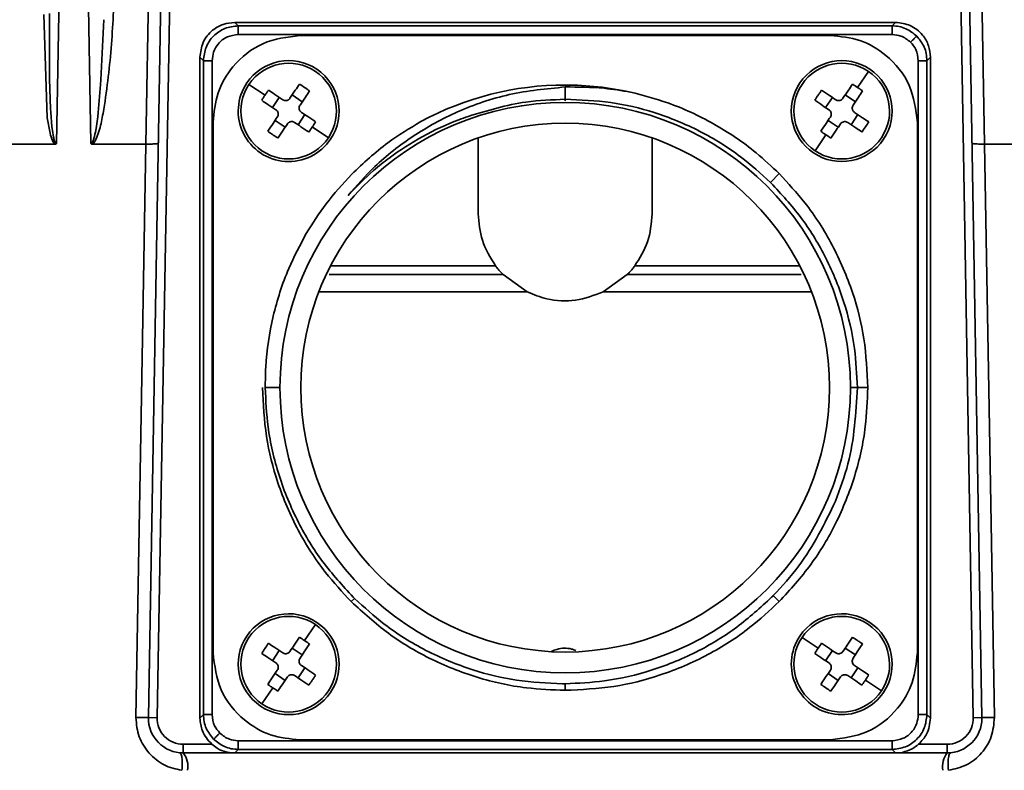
# Model space of a CAD drawing. Header units: millimetres. Extents: x -10540 to 6039, y -7467 to 6433.
# Tile 61 of 236: x -4222 to -4166, y -1841 to -1798. Entities that reach past the tile are written whole.
import ezdxf

# ---------------------------------------------------------------- set-up
doc = ezdxf.new("R2010")
doc.units = ezdxf.units.MM
doc.header["$LTSCALE"] = 8
doc.header["$PDSIZE"] = -1
doc.layers.get('Defpoints').update_dxf_attribs({"true_color": 0x5e5e5e})
doc.layers.add('细实线层', color=7, linetype='Continuous')
doc.dimstyles.new('ISO-25', dxfattribs={"dimscale": 20, "dimtxt": 5, "dimasz": 6, "dimexe": 6, "dimexo": 0.625, "dimtad": 1, "dimtoh": 1, "dimdec": 0, "dimtxsty": 'Standard', "dimcen": 2.5, "dimclrd": 1, "dimclre": 1, "dimclrt": 4, "dimadec": 1, "dimazin": 2, "dimtfac": 1, "dimtdec": 0, "dimtmove": 0, "dimatfit": 0, "dimfxl": 1, "dimarcsym": 0})

# ---------------------------------------------------------------- blocks, each defined once
blk = doc.blocks.new('*D82')
at = {"color": 1, "lineweight": -2, "transparency": 16777216}
blk.add_line((-4390.826, -2053.666), (-1914.796, -1562.843), dxfattribs=at)
at = {"color": 1, "transparency": 16777216}
blk.add_solid([(-1918.685, -1543.225), (-1910.907, -1582.462), (-1797.086, -1539.51)], dxfattribs=at)
at = {"layer": 'Defpoints', "color": 0, "transparency": 16777216}
for p in [(-1797.086, -1539.51), (-4390.826, -2053.666)]:
    blk.add_point(p, dxfattribs=at)
at = {"color": 4, "transparency": 16777216, "insert": (-2280.77, -1551.285), "char_height": 100, "attachment_point": 5, "rotation": 11.2124}
blk.add_mtext('{\\H1.4x;R2644}', dxfattribs=at)
blk = doc.blocks.new('*D106')
at = {"layer": 'Defpoints', "color": 0, "transparency": 16777216}
for p in [(-3956.901, -1811.565), (-4390.826, -2053.666)]:
    blk.add_point(p, dxfattribs=at)
at = {"layer": '细实线层', "color": 1, "lineweight": -2, "transparency": 16777216}
for p, q in [((-3852.108, -1753.097), (-3557.283, -1588.604)), ((-3557.283, -1588.604), (-3268.94, -1588.604)), ((-4390.826, -2053.666), (-3956.901, -1811.565))]:
    blk.add_line(p, q, dxfattribs=at)
at = {"layer": '细实线层', "color": 1, "transparency": 16777216}
blk.add_solid([(-3861.852, -1735.632), (-3842.363, -1770.562), (-3956.901, -1811.565)], dxfattribs=at)
at = {"layer": '细实线层', "color": 4, "transparency": 16777216, "insert": (-3406.861, -1526.104), "char_height": 100, "attachment_point": 5}
blk.add_mtext('R497', dxfattribs=at)

msp = doc.modelspace()

# ---------------------------------------------------------------- linework, layer by layer
at = {"linetype": 'Continuous', "lineweight": 35}
for p, q in [((-4214.79, -1837.631), (-4213.621, -1770.631)), ((-4213.121, -1770.64), (-4214.29, -1837.64)), ((-4167.361, -1837.64), (-4168.531, -1770.64)), ((-4168.031, -1770.631), (-4166.861, -1837.631)), ((-4220.604, -1803.144), (-4220.8, -1797.209)), ((-4220.473, -1797.152), (-4220.482, -1800.782)), ((-4217.519, -1800.964), (-4217.359, -1797.511)), ((-4209.826, -1797.666), (-4209.625, -1797.867)), ((-4171.825, -1797.666), (-4209.826, -1797.666)), ((-4209.625, -1797.867), (-4172.026, -1797.867)), ((-4172.026, -1797.867), (-4171.825, -1797.666)), ((-4172.026, -1798.367), (-4209.625, -1798.367)), ((-4206.076, -1798.416), (-4175.576, -1798.416)), ((-4211.625, -1799.867), (-4211.826, -1799.666)), ((-4211.826, -1799.666), (-4211.826, -1837.666)), ((-4169.826, -1799.666), (-4170.027, -1799.867)), ((-4169.826, -1837.666), (-4169.826, -1799.666)), ((-4211.625, -1837.466), (-4211.625, -1799.867)), ((-4211.125, -1799.867), (-4211.125, -1837.466)), ((-4170.527, -1837.466), (-4170.527, -1799.867)), ((-4170.027, -1799.867), (-4170.027, -1837.466)), ((-4220.481, -1800.782), (-4220.479, -1800.938)), ((-4173.392, -1800.484), (-4174.012, -1801.407)), ((-4220.479, -1800.938), (-4220.418, -1802.634)), ((-4217.677, -1802.838), (-4217.538, -1801.24)), ((-4217.538, -1801.24), (-4217.519, -1800.964)), ((-4208.085, -1801.852), (-4209.008, -1801.232)), ((-4190.826, -1802.175), (-4190.826, -1801.379)), ((-4207.655, -1802.563), (-4207.264, -1801.983)), ((-4205.942, -1802.228), (-4206.523, -1801.837)), ((-4175.855, -1802.563), (-4175.464, -1801.983)), ((-4174.723, -1801.837), (-4174.142, -1802.228)), ((-4220.448, -1804.037), (-4220.604, -1803.144)), ((-4220.419, -1802.634), (-4220.408, -1802.827)), ((-4220.407, -1802.827), (-4220.341, -1803.67)), ((-4217.799, -1803.772), (-4217.707, -1803.105)), ((-4217.708, -1803.105), (-4217.677, -1802.838)), ((-4206.187, -1803.55), (-4205.797, -1802.969)), ((-4174.387, -1803.55), (-4173.997, -1802.969)), ((-4220.341, -1803.67), (-4220.329, -1803.768)), ((-4211.076, -1833.916), (-4211.076, -1803.416)), ((-4206.928, -1803.695), (-4207.509, -1803.305)), ((-4205.367, -1803.68), (-4204.444, -1804.3)), ((-4175.709, -1803.305), (-4175.128, -1803.695)), ((-4170.576, -1803.416), (-4170.576, -1833.916)), ((-4217.838, -1803.975), (-4217.801, -1803.771)), ((-4176.46, -1805.048), (-4175.84, -1804.125)), ((-4220.159, -1804.666), (-4225.081, -1804.666)), ((-4214.937, -1804.666), (-4218.013, -1804.666)), ((-4195.826, -1808.666), (-4195.826, -1804.312)), ((-4185.826, -1804.312), (-4185.826, -1808.666)), ((-4163.639, -1804.666), (-4166.714, -1804.666)), ((-4178.522, -1806.363), (-4179.025, -1806.865)), ((-4204.318, -1811.666), (-4194.826, -1811.666)), ((-4186.826, -1811.666), (-4177.334, -1811.666)), ((-4194.396, -1812.166), (-4193.005, -1813.166)), ((-4188.646, -1813.166), (-4187.255, -1812.166)), ((-4193.005, -1813.166), (-4204.996, -1813.166)), ((-4176.656, -1813.166), (-4188.646, -1813.166)), ((-4208.073, -1818.666), (-4207.226, -1818.666)), ((-4174.025, -1818.666), (-4174.426, -1818.666)), ((-4173.426, -1818.666), (-4174.025, -1818.666)), ((-4203.129, -1830.97), (-4202.943, -1830.783)), ((-4178.522, -1830.97), (-4178.867, -1830.625)), ((-4205.812, -1833.207), (-4205.192, -1832.284)), ((-4177.208, -1833.032), (-4176.285, -1833.652)), ((-4205.942, -1834.028), (-4206.523, -1833.637)), ((-4174.723, -1833.637), (-4174.142, -1834.028)), ((-4207.264, -1833.783), (-4207.655, -1834.363)), ((-4175.464, -1833.783), (-4175.855, -1834.363)), ((-4205.797, -1834.769), (-4206.187, -1835.35)), ((-4173.997, -1834.769), (-4174.387, -1835.35)), ((-4206.928, -1835.495), (-4207.509, -1835.105)), ((-4175.709, -1835.105), (-4175.128, -1835.495)), ((-4207.64, -1835.925), (-4208.26, -1836.848)), ((-4190.826, -1836.066), (-4190.826, -1835.69)), ((-4172.644, -1836.1), (-4173.567, -1835.48)), ((-4214.79, -1837.631), (-4214.29, -1837.64)), ((-4211.826, -1837.666), (-4211.625, -1837.466)), ((-4170.027, -1837.466), (-4169.826, -1837.666)), ((-4167.361, -1837.64), (-4166.861, -1837.631)), ((-4212.791, -1839.666), (-4212.791, -1839.166)), ((-4212.791, -1839.166), (-4211.149, -1839.166)), ((-4209.625, -1838.965), (-4172.026, -1838.965)), ((-4175.576, -1838.916), (-4206.076, -1838.916)), ((-4170.503, -1839.166), (-4168.861, -1839.166)), ((-4168.861, -1839.166), (-4168.861, -1839.666)), ((-4209.996, -1839.666), (-4212.791, -1839.666)), ((-4209.625, -1839.465), (-4209.826, -1839.666)), ((-4209.826, -1839.666), (-4171.826, -1839.666)), ((-4171.826, -1839.666), (-4209.826, -1839.666)), ((-4172.026, -1839.465), (-4209.625, -1839.465)), ((-4171.826, -1839.666), (-4172.026, -1839.465)), ((-4168.861, -1839.666), (-4171.656, -1839.666)), ((-4171.613, -1839.663), (-4171.434, -1839.634))]:
    msp.add_line(p, q, dxfattribs=at)
at = {"linetype": 'Continuous', "lineweight": 35, "flags": 128}
for points in [[(-4219.476, -1770.631), (-4219.81, -1789.675), (-4220.073, -1804.638)], [(-4218.099, -1804.638), (-4218.435, -1785.594), (-4218.7, -1770.631)], [(-4214.938, -1804.666), (-4214.598, -1785.48), (-4214.332, -1770.405)], [(-4167.32, -1770.405), (-4166.98, -1789.591), (-4166.714, -1804.666)], [(-4215.508, -1837.631), (-4215.188, -1819.171), (-4214.937, -1804.666)], [(-4166.714, -1804.666), (-4166.395, -1823.127), (-4166.144, -1837.631)]]:
    msp.add_lwpolyline(points, dxfattribs=at)
at = {"color": 4}
msp.add_circle((-4390.826, -2053.666), 496.895, dxfattribs=at)
at = {"linetype": 'Continuous', "lineweight": 35}
for centre, radius, start, end in [((-4206.726, -1802.766), 2.9, 326.0888, 146.0888), ((-4206.726, -1802.766), 2.75, 56.0888, 146.0888), ((-4174.926, -1802.766), 2.9, 56.0888, 236.0888), ((-4174.926, -1802.766), 2.75, 56.0888, 146.0888), ((-4206.726, -1802.766), 2.75, 326.0888, 56.0888), ((-4174.926, -1802.766), 2.9, 236.0888, 56.0888), ((-4174.926, -1802.766), 2.75, 326.0888, 56.0888), ((-4206.726, -1802.766), 2.9, 146.0888, 326.0888), ((-4206.726, -1802.766), 2.75, 146.0888, 236.0888), ((-4213.296, -1812.539), 13.413, 56.0885, 57.5837), ((-4213.295, -1812.539), 13.413, 54.5939, 56.0891), ((-4190.826, -1818.666), 17.4, 90, 118.4837), ((-4190.826, -1818.666), 17.4, 77.5676, 90), ((-4174.926, -1802.766), 2.75, 146.0888, 236.0888), ((-4190.826, -1818.666), 16.4, 90, 270), ((-4190.826, -1818.666), 16.4, 270, 90), ((-4190.826, -1818.666), 15.2, 90, 270), ((-4216.498, -1796.197), 13.413, 324.5939, 326.0891), ((-4216.498, -1796.196), 13.413, 326.0885, 327.5837), ((-4190.826, -1818.666), 15.2, 270, 90), ((-4184.698, -1796.197), 13.413, 324.5939, 326.0891), ((-4184.698, -1796.196), 13.413, 326.0885, 327.5837), ((-4206.726, -1802.766), 2.75, 236.0888, 326.0888), ((-4174.926, -1802.766), 2.75, 236.0888, 326.0888), ((-4168.356, -1792.994), 13.413, 234.5939, 236.0891), ((-4168.356, -1792.994), 13.413, 236.0885, 237.5837), ((-4206.726, -1834.566), 2.9, 56.0888, 236.0888), ((-4206.726, -1834.566), 2.75, 56.0888, 146.0888), ((-4174.926, -1834.566), 2.9, 326.0888, 146.0888), ((-4174.926, -1834.566), 2.75, 56.0888, 146.0888), ((-4206.726, -1834.566), 2.9, 236.0888, 56.0888), ((-4206.726, -1834.566), 2.75, 326.0888, 56.0888), ((-4174.926, -1834.566), 2.75, 326.0888, 56.0888), ((-4206.726, -1834.566), 2.75, 146.0888, 236.0888), ((-4213.296, -1844.339), 13.413, 56.0885, 57.5837), ((-4174.926, -1834.566), 2.9, 146.0888, 326.0888), ((-4174.926, -1834.566), 2.75, 146.0888, 236.0888), ((-4196.953, -1841.136), 13.413, 146.0885, 147.5837), ((-4196.953, -1841.136), 13.413, 144.5939, 146.0891), ((-4213.295, -1844.339), 13.413, 54.5939, 56.0891), ((-4165.153, -1841.136), 13.413, 146.0885, 147.5837), ((-4165.153, -1841.136), 13.413, 144.5939, 146.0891), ((-4168.356, -1824.794), 13.413, 234.5939, 236.0891), ((-4168.356, -1824.794), 13.413, 236.0885, 237.5837), ((-4206.726, -1834.566), 2.75, 236.0888, 326.0888), ((-4174.926, -1834.566), 2.75, 236.0888, 326.0888), ((-4212.791, -1837.666), 2, 179, 270), ((-4212.791, -1837.666), 1.5, 179, 270), ((-4168.861, -1837.666), 1.5, 270, 1), ((-4168.861, -1837.666), 2, 270, 0), ((-4168.861, -1837.666), 2, 0, 1), ((-4213.736, -1840.432), 1.216, 348.8788, 38.9983), ((-4167.916, -1840.432), 1.216, 141.0017, 191.1212)]:
    msp.add_arc(centre, radius, start, end, dxfattribs=at)
for points, knots in [([(-4216.658, -1789.771), (-4216.667, -1792.273), (-4216.681, -1796.025), (-4217.022, -1800.407), (-4217.336, -1802.586), (-4217.547, -1803.672), (-4217.727, -1804.199), (-4217.84, -1804.451), (-4217.92, -1804.592), (-4217.982, -1804.64), (-4218.014, -1804.664)], [0, 0, 0, 0, 0.499682, 0.749328, 0.874501, 0.937232, 0.968528, 0.984275, 0.992093, 1, 1, 1, 1]), ([(-4211.826, -1799.666), (-4211.789, -1799.378), (-4211.715, -1798.79), (-4211.177, -1798.125), (-4210.51, -1797.734), (-4210.051, -1797.688), (-4209.826, -1797.666)], [0, 0, 0, 0, 0.274458, 0.560961, 0.785255, 1, 1, 1, 1]), ([(-4211.625, -1799.867), (-4211.595, -1799.605), (-4211.535, -1799.081), (-4211.072, -1798.42), (-4210.411, -1797.957), (-4209.887, -1797.897), (-4209.625, -1797.867)], [0, 0, 0, 0, 0.250005, 0.5, 0.749995, 1, 1, 1, 1]), ([(-4209.625, -1797.867), (-4209.625, -1797.877), (-4209.625, -1797.897), (-4209.625, -1798.033), (-4209.625, -1798.199), (-4209.625, -1798.313), (-4209.625, -1798.367)], [0, 0, 0, 0, 0.2704818, 0.5623724, 0.7895161, 1, 1, 1, 1]), ([(-4172.026, -1797.867), (-4172.026, -1797.877), (-4172.026, -1797.897), (-4172.026, -1798.033), (-4172.026, -1798.199), (-4172.026, -1798.313), (-4172.026, -1798.367)], [0, 0, 0, 0, 0.2704818, 0.5623724, 0.7895161, 1, 1, 1, 1]), ([(-4172.026, -1797.867), (-4171.89, -1797.875), (-4171.622, -1797.892), (-4171.116, -1798.049), (-4170.812, -1798.293), (-4170.612, -1798.453)], [0, 0, 0, 0, 0.261002, 0.515038, 1, 1, 1, 1]), ([(-4171.825, -1797.666), (-4171.538, -1797.703), (-4170.949, -1797.777), (-4170.284, -1798.315), (-4169.893, -1798.982), (-4169.848, -1799.441), (-4169.826, -1799.666)], [0, 0, 0, 0, 0.274458, 0.560961, 0.785255, 1, 1, 1, 1]), ([(-4209.625, -1798.367), (-4209.841, -1798.394), (-4210.282, -1798.45), (-4210.781, -1798.854), (-4211.074, -1799.354), (-4211.108, -1799.698), (-4211.125, -1799.867)], [0, 0, 0, 0, 0.274442, 0.560944, 0.785234, 1, 1, 1, 1]), ([(-4206.076, -1798.416), (-4206.809, -1798.51), (-4208.277, -1798.699), (-4209.92, -1800.038), (-4210.901, -1801.686), (-4211.018, -1802.84), (-4211.076, -1803.416)], [0, 0, 0, 0, 0.27962, 0.55924, 0.779619, 1, 1, 1, 1]), ([(-4170.576, -1803.416), (-4170.67, -1802.683), (-4170.859, -1801.215), (-4172.198, -1799.572), (-4173.846, -1798.591), (-4174.999, -1798.474), (-4175.576, -1798.416)], [0, 0, 0, 0, 0.27962, 0.55924, 0.779619, 1, 1, 1, 1]), ([(-4170.966, -1798.806), (-4171.141, -1798.667), (-4171.455, -1798.419), (-4171.852, -1798.383), (-4172.026, -1798.367)], [0, 0, 0, 0, 0.559157, 1, 1, 1, 1]), ([(-4170.966, -1798.806), (-4170.916, -1798.757), (-4170.814, -1798.654), (-4170.696, -1798.537), (-4170.627, -1798.467), (-4170.617, -1798.457), (-4170.612, -1798.453)], [0, 0, 0, 0, 0.270572, 0.562349, 0.789426, 1, 1, 1, 1]), ([(-4170.612, -1798.453), (-4170.452, -1798.652), (-4170.208, -1798.956), (-4170.052, -1799.462), (-4170.035, -1799.731), (-4170.027, -1799.867)], [0, 0, 0, 0, 0.4849618, 0.738998, 1, 1, 1, 1]), ([(-4170.527, -1799.867), (-4170.552, -1799.644), (-4170.599, -1799.246), (-4170.853, -1798.941), (-4170.966, -1798.806)], [0, 0, 0, 0, 0.5591788, 1, 1, 1, 1]), ([(-4211.625, -1799.867), (-4211.615, -1799.867), (-4211.595, -1799.867), (-4211.459, -1799.867), (-4211.293, -1799.867), (-4211.179, -1799.867), (-4211.125, -1799.867)], [0, 0, 0, 0, 0.2704818, 0.5623724, 0.7895161, 1, 1, 1, 1]), ([(-4170.527, -1799.867), (-4170.456, -1799.867), (-4170.311, -1799.867), (-4170.144, -1799.867), (-4170.046, -1799.867), (-4170.033, -1799.867), (-4170.027, -1799.867)], [0, 0, 0, 0, 0.270482, 0.562372, 0.789516, 1, 1, 1, 1]), ([(-4206.654, -1802.031), (-4206.55, -1801.878), (-4206.366, -1801.603), (-4206.185, -1801.334), (-4206.105, -1801.215)], [0, 0, 0, 0, 0.559997, 1, 1, 1, 1]), ([(-4203.31, -1807.614), (-4202.812, -1807.048), (-4201.692, -1805.774), (-4199.576, -1804.126), (-4196.979, -1802.7), (-4194.025, -1801.689), (-4191.905, -1801.484), (-4190.826, -1801.38)], [0, 0, 0, 0, 0.15719, 0.353851, 0.55621, 0.774223, 1, 1, 1, 1]), ([(-4190.826, -1801.379), (-4190.079, -1801.382), (-4188.822, -1801.385), (-4187.583, -1801.591), (-4187.08, -1801.674)], [0, 0, 0, 0, 0.593859, 1, 1, 1, 1]), ([(-4174.854, -1802.031), (-4174.75, -1801.878), (-4174.566, -1801.603), (-4174.385, -1801.334), (-4174.305, -1801.215)], [0, 0, 0, 0, 0.559997, 1, 1, 1, 1]), ([(-4174.305, -1801.215), (-4174.25, -1801.251), (-4174.152, -1801.314), (-4174.055, -1801.378), (-4174.012, -1801.407)], [0, 0, 0, 0, 0.56, 1, 1, 1, 1]), ([(-4174.012, -1801.407), (-4173.958, -1801.444), (-4173.861, -1801.509), (-4173.766, -1801.576), (-4173.724, -1801.606)], [0, 0, 0, 0, 0.5599996, 1, 1, 1, 1]), ([(-4208.276, -1802.145), (-4208.241, -1802.09), (-4208.178, -1801.992), (-4208.114, -1801.895), (-4208.085, -1801.852)], [0, 0, 0, 0, 0.56, 1, 1, 1, 1]), ([(-4208.085, -1801.852), (-4208.048, -1801.798), (-4207.983, -1801.702), (-4207.916, -1801.606), (-4207.886, -1801.565)], [0, 0, 0, 0, 0.56, 1, 1, 1, 1]), ([(-4207.07, -1802.113), (-4207.224, -1802.01), (-4207.498, -1801.825), (-4207.767, -1801.644), (-4207.886, -1801.565)], [0, 0, 0, 0, 0.559997, 1, 1, 1, 1]), ([(-4207.07, -1802.113), (-4207.056, -1802.122), (-4207.027, -1802.139), (-4206.979, -1802.155), (-4206.929, -1802.164), (-4206.879, -1802.165), (-4206.829, -1802.156), (-4206.781, -1802.14), (-4206.737, -1802.116), (-4206.702, -1802.088), (-4206.674, -1802.059), (-4206.66, -1802.041), (-4206.654, -1802.031)], [0, 0, 0, 0, 0.105493, 0.214029, 0.319528, 0.428114, 0.533119, 0.641182, 0.745983, 0.853804, 0.926419, 1, 1, 1, 1]), ([(-4206.073, -1802.422), (-4205.969, -1802.268), (-4205.785, -1801.994), (-4205.604, -1801.725), (-4205.524, -1801.606)], [0, 0, 0, 0, 0.559997, 1, 1, 1, 1]), ([(-4187.08, -1801.674), (-4186.358, -1801.862), (-4184.702, -1802.293), (-4182.243, -1803.446), (-4180.111, -1804.868), (-4178.955, -1805.955), (-4178.522, -1806.363)], [0, 0, 0, 0, 0.226234, 0.518709, 0.819665, 1, 1, 1, 1]), ([(-4176.476, -1802.145), (-4176.441, -1802.09), (-4176.378, -1801.992), (-4176.314, -1801.895), (-4176.285, -1801.852)], [0, 0, 0, 0, 0.559932, 1, 1, 1, 1]), ([(-4176.285, -1801.852), (-4176.248, -1801.798), (-4176.183, -1801.702), (-4176.116, -1801.606), (-4176.086, -1801.565)], [0, 0, 0, 0, 0.560063, 1, 1, 1, 1]), ([(-4176.086, -1801.565), (-4175.935, -1801.666), (-4175.665, -1801.847), (-4175.391, -1802.032), (-4175.27, -1802.113)], [0, 0, 0, 0, 0.559997, 1, 1, 1, 1]), ([(-4175.27, -1802.113), (-4175.24, -1802.129), (-4175.181, -1802.161), (-4175.078, -1802.169), (-4174.98, -1802.144), (-4174.902, -1802.094), (-4174.868, -1802.05), (-4174.854, -1802.031)], [0, 0, 0, 0, 0.2139726, 0.4279909, 0.6409962, 0.8535648, 1, 1, 1, 1]), ([(-4174.273, -1802.422), (-4174.169, -1802.268), (-4173.985, -1801.994), (-4173.804, -1801.725), (-4173.724, -1801.606)], [0, 0, 0, 0, 0.559997, 1, 1, 1, 1]), ([(-4207.46, -1802.694), (-4207.614, -1802.591), (-4207.889, -1802.406), (-4208.158, -1802.225), (-4208.276, -1802.145)], [0, 0, 0, 0, 0.559997, 1, 1, 1, 1]), ([(-4206.073, -1802.422), (-4206.089, -1802.452), (-4206.121, -1802.511), (-4206.128, -1802.614), (-4206.103, -1802.712), (-4206.054, -1802.79), (-4206.009, -1802.824), (-4205.991, -1802.838)], [0, 0, 0, 0, 0.213973, 0.427991, 0.640996, 0.853565, 1, 1, 1, 1]), ([(-4190.826, -1802.089), (-4191.581, -1802.116), (-4193.48, -1802.185), (-4195.303, -1802.736), (-4196.4, -1803.068)], [0, 0, 0, 0, 0.397912, 1, 1, 1, 1]), ([(-4179.025, -1806.865), (-4179.583, -1806.358), (-4180.823, -1805.232), (-4183.073, -1803.851), (-4185.599, -1802.814), (-4188.218, -1802.187), (-4189.95, -1802.122), (-4190.826, -1802.089)], [0, 0, 0, 0, 0.173057, 0.384726, 0.602533, 0.798836, 1, 1, 1, 1]), ([(-4176.476, -1802.145), (-4176.325, -1802.247), (-4176.056, -1802.428), (-4175.781, -1802.613), (-4175.66, -1802.694)], [0, 0, 0, 0, 0.559997, 1, 1, 1, 1]), ([(-4174.273, -1802.422), (-4174.289, -1802.452), (-4174.321, -1802.511), (-4174.328, -1802.614), (-4174.303, -1802.712), (-4174.254, -1802.79), (-4174.209, -1802.824), (-4174.191, -1802.838)], [0, 0, 0, 0, 0.213973, 0.427991, 0.640996, 0.853565, 1, 1, 1, 1]), ([(-4207.927, -1803.926), (-4207.826, -1803.775), (-4207.645, -1803.506), (-4207.46, -1803.231), (-4207.379, -1803.11)], [0, 0, 0, 0, 0.559997, 1, 1, 1, 1]), ([(-4207.379, -1803.11), (-4207.363, -1803.081), (-4207.331, -1803.021), (-4207.323, -1802.918), (-4207.348, -1802.82), (-4207.398, -1802.743), (-4207.442, -1802.708), (-4207.46, -1802.694)], [0, 0, 0, 0, 0.213973, 0.427991, 0.640996, 0.853565, 1, 1, 1, 1]), ([(-4205.175, -1803.387), (-4205.326, -1803.285), (-4205.596, -1803.104), (-4205.87, -1802.92), (-4205.991, -1802.838)], [0, 0, 0, 0, 0.559997, 1, 1, 1, 1]), ([(-4196.4, -1803.07), (-4196.58, -1803.133), (-4197.48, -1803.453), (-4199.045, -1804.181), (-4200.655, -1805.219), (-4202.089, -1806.359), (-4202.833, -1807.123), (-4203.31, -1807.614)], [0, 0, 0, 0, 0.068481, 0.343011, 0.617564, 0.754587, 1, 1, 1, 1]), ([(-4176.127, -1803.926), (-4176.026, -1803.775), (-4175.845, -1803.506), (-4175.66, -1803.231), (-4175.579, -1803.11)], [0, 0, 0, 0, 0.559997, 1, 1, 1, 1]), ([(-4175.579, -1803.11), (-4175.563, -1803.081), (-4175.531, -1803.021), (-4175.523, -1802.918), (-4175.548, -1802.82), (-4175.598, -1802.743), (-4175.642, -1802.708), (-4175.66, -1802.694)], [0, 0, 0, 0, 0.213973, 0.427991, 0.640996, 0.853565, 1, 1, 1, 1]), ([(-4174.191, -1802.838), (-4174.037, -1802.942), (-4173.763, -1803.126), (-4173.494, -1803.307), (-4173.375, -1803.387)], [0, 0, 0, 0, 0.559997, 1, 1, 1, 1]), ([(-4207.347, -1804.317), (-4207.245, -1804.166), (-4207.064, -1803.896), (-4206.879, -1803.622), (-4206.798, -1803.501)], [0, 0, 0, 0, 0.559997, 1, 1, 1, 1]), ([(-4206.382, -1803.419), (-4206.396, -1803.411), (-4206.425, -1803.393), (-4206.472, -1803.377), (-4206.522, -1803.368), (-4206.573, -1803.368), (-4206.623, -1803.376), (-4206.67, -1803.392), (-4206.715, -1803.416), (-4206.75, -1803.444), (-4206.778, -1803.473), (-4206.791, -1803.492), (-4206.798, -1803.501)], [0, 0, 0, 0, 0.1054931, 0.214029, 0.3195277, 0.4281143, 0.5331189, 0.6411819, 0.7459831, 0.8538041, 0.926419, 1, 1, 1, 1]), ([(-4205.566, -1803.968), (-4205.717, -1803.866), (-4205.986, -1803.685), (-4206.261, -1803.5), (-4206.382, -1803.419)], [0, 0, 0, 0, 0.559997, 1, 1, 1, 1]), ([(-4199.124, -1803.372), (-4199.772, -1803.759), (-4201.209, -1804.617), (-4202.43, -1805.762), (-4203.101, -1806.391)], [0, 0, 0, 0, 0.451101, 1, 1, 1, 1]), ([(-4175.547, -1804.317), (-4175.445, -1804.166), (-4175.264, -1803.896), (-4175.079, -1803.622), (-4174.998, -1803.501)], [0, 0, 0, 0, 0.559997, 1, 1, 1, 1]), ([(-4174.582, -1803.419), (-4174.611, -1803.403), (-4174.671, -1803.371), (-4174.774, -1803.364), (-4174.872, -1803.389), (-4174.949, -1803.438), (-4174.984, -1803.483), (-4174.998, -1803.501)], [0, 0, 0, 0, 0.213973, 0.427991, 0.640996, 0.853565, 1, 1, 1, 1]), ([(-4174.582, -1803.419), (-4174.428, -1803.523), (-4174.154, -1803.707), (-4173.884, -1803.888), (-4173.766, -1803.968)], [0, 0, 0, 0, 0.559997, 1, 1, 1, 1]), ([(-4220.159, -1804.666), (-4220.187, -1804.641), (-4220.251, -1804.581), (-4220.357, -1804.37), (-4220.409, -1804.179), (-4220.448, -1804.037)], [0, 0, 0, 0, 0.163716, 0.380408, 1, 1, 1, 1]), ([(-4220.33, -1803.768), (-4220.306, -1803.932), (-4220.27, -1804.177), (-4220.208, -1804.454), (-4220.155, -1804.576), (-4220.117, -1804.62), (-4220.092, -1804.635), (-4220.079, -1804.637), (-4220.073, -1804.637)], [0, 0, 0, 0, 0.530693, 0.787921, 0.90634, 0.95681, 0.978945, 1, 1, 1, 1]), ([(-4218.099, -1804.638), (-4218.093, -1804.637), (-4218.082, -1804.636), (-4218.058, -1804.624), (-4218.011, -1804.575), (-4217.915, -1804.358), (-4217.872, -1804.143), (-4217.838, -1803.975)], [0, 0, 0, 0, 0.023086, 0.048094, 0.109795, 0.300797, 1, 1, 1, 1]), ([(-4207.64, -1804.125), (-4207.694, -1804.089), (-4207.79, -1804.023), (-4207.886, -1803.956), (-4207.927, -1803.926)], [0, 0, 0, 0, 0.560063, 1, 1, 1, 1]), ([(-4207.347, -1804.317), (-4207.402, -1804.282), (-4207.5, -1804.219), (-4207.597, -1804.154), (-4207.64, -1804.125)], [0, 0, 0, 0, 0.559932, 1, 1, 1, 1]), ([(-4220.073, -1804.638), (-4220.086, -1804.646), (-4220.112, -1804.663), (-4220.143, -1804.665), (-4220.159, -1804.666)], [0, 0, 0, 0, 0.48421, 1, 1, 1, 1]), ([(-4218.013, -1804.666), (-4218.029, -1804.665), (-4218.06, -1804.663), (-4218.086, -1804.646), (-4218.099, -1804.638)], [0, 0, 0, 0, 0.515, 1, 1, 1, 1]), ([(-4214.214, -1804.609), (-4214.224, -1804.617), (-4214.243, -1804.631), (-4214.397, -1804.651), (-4214.628, -1804.664), (-4214.829, -1804.665), (-4214.937, -1804.666)], [0, 0, 0, 0, 0.243737, 0.500681, 0.730013, 1, 1, 1, 1]), ([(-4166.714, -1804.666), (-4166.815, -1804.665), (-4167.015, -1804.663), (-4167.25, -1804.651), (-4167.408, -1804.634), (-4167.428, -1804.617), (-4167.438, -1804.609)], [0, 0, 0, 0, 0.2499708, 0.4974424, 0.7552898, 1, 1, 1, 1]), ([(-4203.101, -1806.391), (-4203.612, -1806.946), (-4204.587, -1808.004), (-4205.35, -1809.224), (-4205.712, -1809.804)], [0, 0, 0, 0, 0.524477, 1, 1, 1, 1]), ([(-4178.522, -1806.363), (-4178.015, -1806.91), (-4176.852, -1808.164), (-4175.394, -1810.458), (-4174.261, -1813.103), (-4173.556, -1815.875), (-4173.47, -1817.728), (-4173.426, -1818.666)], [0, 0, 0, 0, 0.163752, 0.375448, 0.593283, 0.794038, 1, 1, 1, 1]), ([(-4179, -1806.889), (-4179.005, -1806.885), (-4179.013, -1806.877), (-4179.021, -1806.869), (-4179.025, -1806.865)], [0, 0, 0, 0, 0.560003, 1, 1, 1, 1]), ([(-4174.025, -1818.666), (-4174.061, -1817.913), (-4174.141, -1816.233), (-4174.756, -1813.653), (-4175.812, -1811.119), (-4177.224, -1808.812), (-4178.404, -1807.535), (-4179, -1806.889)], [0, 0, 0, 0, 0.1723472, 0.3845703, 0.6029479, 0.7990639, 1, 1, 1, 1]), ([(-4194.826, -1811.666), (-4195.123, -1811.19), (-4195.696, -1810.273), (-4195.784, -1809.188), (-4195.826, -1808.666)], [0, 0, 0, 0, 0.518374, 1, 1, 1, 1]), ([(-4185.826, -1808.666), (-4185.874, -1809.223), (-4185.967, -1810.308), (-4186.545, -1811.222), (-4186.826, -1811.666)], [0, 0, 0, 0, 0.51327, 1, 1, 1, 1]), ([(-4205.712, -1809.804), (-4206.067, -1810.469), (-4206.874, -1811.98), (-4207.69, -1814.567), (-4208.05, -1816.89), (-4208.068, -1818.271), (-4208.073, -1818.666)], [0, 0, 0, 0, 0.2434928, 0.5533705, 0.8722347, 1, 1, 1, 1]), ([(-4194.826, -1811.666), (-4194.775, -1811.732), (-4194.668, -1811.87), (-4194.53, -1812.026), (-4194.438, -1812.123), (-4194.401, -1812.162), (-4194.398, -1812.165), (-4194.396, -1812.166)], [0, 0, 0, 0, 0.26549, 0.559206, 0.768191, 0.922257, 1, 1, 1, 1]), ([(-4187.255, -1812.166), (-4187.251, -1812.162), (-4187.241, -1812.152), (-4187.163, -1812.07), (-4187.041, -1811.936), (-4186.918, -1811.787), (-4186.846, -1811.692), (-4186.826, -1811.666)], [0, 0, 0, 0, 0.159718, 0.352974, 0.620467, 0.894877, 1, 1, 1, 1]), ([(-4204.403, -1812.166), (-4203.951, -1812.166), (-4202.315, -1812.166), (-4198.924, -1812.166), (-4195.906, -1812.166), (-4194.396, -1812.166)], [0, 0, 0, 0, 0.1601177, 0.58006, 1, 1, 1, 1]), ([(-4187.255, -1812.166), (-4185.812, -1812.166), (-4182.927, -1812.166), (-4179.54, -1812.166), (-4177.827, -1812.166), (-4177.264, -1812.166)], [0, 0, 0, 0, 0.401738, 0.803477, 1, 1, 1, 1]), ([(-4188.646, -1813.166), (-4189.166, -1813.358), (-4190.205, -1813.741), (-4191.756, -1813.663), (-4192.637, -1813.313), (-4193.005, -1813.166)], [0, 0, 0, 0, 0.367548, 0.735234, 1, 1, 1, 1]), ([(-4203.129, -1830.97), (-4203.637, -1830.423), (-4204.8, -1829.168), (-4206.258, -1826.874), (-4207.391, -1824.23), (-4208.095, -1821.457), (-4208.182, -1819.604), (-4208.226, -1818.666)], [0, 0, 0, 0, 0.163752, 0.375448, 0.593283, 0.794038, 1, 1, 1, 1]), ([(-4208.073, -1818.666), (-4208.038, -1819.419), (-4207.959, -1821.124), (-4207.343, -1823.755), (-4206.268, -1826.36), (-4204.829, -1828.732), (-4203.625, -1830.046), (-4203.016, -1830.711)], [0, 0, 0, 0, 0.168691, 0.38198, 0.601455, 0.798315, 1, 1, 1, 1]), ([(-4173.426, -1818.666), (-4173.454, -1819.412), (-4173.519, -1821.121), (-4174.11, -1823.774), (-4175.179, -1826.445), (-4176.641, -1828.904), (-4177.89, -1830.275), (-4178.522, -1830.97)], [0, 0, 0, 0, 0.163752, 0.375448, 0.593283, 0.794038, 1, 1, 1, 1]), ([(-4175.28, -1825.184), (-4175.017, -1824.476), (-4174.243, -1822.383), (-4174.112, -1820.146), (-4174.025, -1818.666)], [0, 0, 0, 0, 0.338722, 1, 1, 1, 1]), ([(-4178.867, -1830.625), (-4178.355, -1830.069), (-4176.873, -1828.457), (-4175.91, -1826.48), (-4175.28, -1825.184)], [0, 0, 0, 0, 0.345061, 1, 1, 1, 1]), ([(-4203.016, -1830.711), (-4203.002, -1830.724), (-4202.978, -1830.748), (-4202.953, -1830.772), (-4202.943, -1830.783)], [0, 0, 0, 0, 0.560011, 1, 1, 1, 1]), ([(-4202.943, -1830.783), (-4202.385, -1831.29), (-4201.128, -1832.435), (-4198.841, -1833.852), (-4196.265, -1834.92), (-4193.61, -1835.57), (-4191.864, -1835.65), (-4190.98, -1835.691)], [0, 0, 0, 0, 0.170468, 0.384598, 0.604938, 0.800137, 1, 1, 1, 1]), ([(-4190.826, -1835.69), (-4190.073, -1835.655), (-4188.38, -1835.575), (-4185.775, -1834.96), (-4183.213, -1833.898), (-4180.889, -1832.484), (-4179.605, -1831.308), (-4178.955, -1830.714)], [0, 0, 0, 0, 0.171224, 0.384891, 0.604755, 0.800032, 1, 1, 1, 1]), ([(-4178.955, -1830.714), (-4178.938, -1830.697), (-4178.909, -1830.668), (-4178.88, -1830.638), (-4178.867, -1830.625)], [0, 0, 0, 0, 0.560219, 1, 1, 1, 1]), ([(-4190.826, -1836.066), (-4191.571, -1836.038), (-4193.281, -1835.973), (-4195.934, -1835.382), (-4198.605, -1834.313), (-4201.064, -1832.851), (-4202.435, -1831.602), (-4203.129, -1830.97)], [0, 0, 0, 0, 0.163751, 0.375447, 0.593282, 0.794037, 1, 1, 1, 1]), ([(-4178.522, -1830.97), (-4179.069, -1831.477), (-4180.324, -1832.64), (-4182.618, -1834.098), (-4185.262, -1835.231), (-4188.035, -1835.935), (-4189.888, -1836.022), (-4190.826, -1836.066)], [0, 0, 0, 0, 0.163752, 0.3754491, 0.5932853, 0.7940385, 1, 1, 1, 1]), ([(-4206.105, -1833.015), (-4206.207, -1833.167), (-4206.388, -1833.436), (-4206.572, -1833.711), (-4206.654, -1833.831)], [0, 0, 0, 0, 0.559997, 1, 1, 1, 1]), ([(-4174.305, -1833.015), (-4174.407, -1833.167), (-4174.588, -1833.436), (-4174.772, -1833.711), (-4174.854, -1833.831)], [0, 0, 0, 0, 0.559997, 1, 1, 1, 1]), ([(-4174.305, -1833.015), (-4174.25, -1833.051), (-4174.152, -1833.114), (-4174.055, -1833.178), (-4174.012, -1833.207)], [0, 0, 0, 0, 0.559932, 1, 1, 1, 1]), ([(-4207.07, -1833.913), (-4207.224, -1833.81), (-4207.498, -1833.625), (-4207.767, -1833.444), (-4207.886, -1833.365)], [0, 0, 0, 0, 0.559997, 1, 1, 1, 1]), ([(-4205.524, -1833.406), (-4205.626, -1833.557), (-4205.807, -1833.827), (-4205.991, -1834.101), (-4206.073, -1834.222)], [0, 0, 0, 0, 0.559997, 1, 1, 1, 1]), ([(-4190.216, -1833.773), (-4190.297, -1833.744), (-4190.641, -1833.62), (-4191.146, -1833.635), (-4191.504, -1833.784), (-4191.605, -1833.826)], [0, 0, 0, 0, 0.181693, 0.770423, 1, 1, 1, 1]), ([(-4176.086, -1833.365), (-4175.935, -1833.466), (-4175.665, -1833.647), (-4175.391, -1833.832), (-4175.27, -1833.913)], [0, 0, 0, 0, 0.559997, 1, 1, 1, 1]), ([(-4173.724, -1833.406), (-4173.826, -1833.557), (-4174.007, -1833.827), (-4174.191, -1834.101), (-4174.273, -1834.222)], [0, 0, 0, 0, 0.559997, 1, 1, 1, 1]), ([(-4174.012, -1833.207), (-4173.958, -1833.244), (-4173.861, -1833.309), (-4173.766, -1833.376), (-4173.724, -1833.406)], [0, 0, 0, 0, 0.560063, 1, 1, 1, 1]), ([(-4211.076, -1833.916), (-4210.981, -1834.65), (-4210.793, -1836.117), (-4209.454, -1837.761), (-4207.806, -1838.742), (-4206.652, -1838.858), (-4206.076, -1838.916)], [0, 0, 0, 0, 0.27962, 0.55924, 0.779619, 1, 1, 1, 1]), ([(-4207.46, -1834.494), (-4207.614, -1834.391), (-4207.889, -1834.206), (-4208.158, -1834.025), (-4208.276, -1833.945)], [0, 0, 0, 0, 0.559997, 1, 1, 1, 1]), ([(-4207.07, -1833.913), (-4207.04, -1833.929), (-4206.981, -1833.961), (-4206.878, -1833.969), (-4206.78, -1833.944), (-4206.702, -1833.894), (-4206.668, -1833.85), (-4206.654, -1833.831)], [0, 0, 0, 0, 0.213973, 0.427991, 0.640996, 0.853565, 1, 1, 1, 1]), ([(-4206.073, -1834.222), (-4206.089, -1834.252), (-4206.121, -1834.311), (-4206.128, -1834.414), (-4206.103, -1834.512), (-4206.054, -1834.59), (-4206.009, -1834.624), (-4205.991, -1834.638)], [0, 0, 0, 0, 0.213973, 0.427991, 0.640996, 0.853565, 1, 1, 1, 1]), ([(-4176.476, -1833.945), (-4176.325, -1834.047), (-4176.056, -1834.228), (-4175.781, -1834.413), (-4175.66, -1834.494)], [0, 0, 0, 0, 0.5599967, 1, 1, 1, 1]), ([(-4175.576, -1838.916), (-4174.842, -1838.822), (-4173.375, -1838.633), (-4171.731, -1837.294), (-4170.75, -1835.646), (-4170.634, -1834.493), (-4170.576, -1833.916)], [0, 0, 0, 0, 0.27962, 0.55924, 0.779619, 1, 1, 1, 1]), ([(-4175.27, -1833.913), (-4175.24, -1833.929), (-4175.181, -1833.961), (-4175.078, -1833.969), (-4174.98, -1833.944), (-4174.902, -1833.894), (-4174.868, -1833.85), (-4174.854, -1833.831)], [0, 0, 0, 0, 0.213973, 0.427991, 0.640996, 0.853565, 1, 1, 1, 1]), ([(-4174.273, -1834.222), (-4174.289, -1834.252), (-4174.321, -1834.311), (-4174.328, -1834.414), (-4174.303, -1834.512), (-4174.254, -1834.59), (-4174.209, -1834.624), (-4174.191, -1834.638)], [0, 0, 0, 0, 0.213973, 0.427991, 0.640996, 0.853565, 1, 1, 1, 1]), ([(-4207.379, -1834.91), (-4207.363, -1834.881), (-4207.331, -1834.821), (-4207.323, -1834.718), (-4207.348, -1834.62), (-4207.398, -1834.543), (-4207.442, -1834.508), (-4207.46, -1834.494)], [0, 0, 0, 0, 0.2139726, 0.4279909, 0.6409962, 0.8535648, 1, 1, 1, 1]), ([(-4205.175, -1835.187), (-4205.326, -1835.085), (-4205.596, -1834.904), (-4205.87, -1834.72), (-4205.991, -1834.638)], [0, 0, 0, 0, 0.559997, 1, 1, 1, 1]), ([(-4175.579, -1834.91), (-4175.563, -1834.881), (-4175.531, -1834.821), (-4175.523, -1834.718), (-4175.548, -1834.62), (-4175.598, -1834.543), (-4175.642, -1834.508), (-4175.66, -1834.494)], [0, 0, 0, 0, 0.213973, 0.427991, 0.640996, 0.853565, 1, 1, 1, 1]), ([(-4174.191, -1834.638), (-4174.037, -1834.742), (-4173.763, -1834.926), (-4173.494, -1835.107), (-4173.375, -1835.187)], [0, 0, 0, 0, 0.559997, 1, 1, 1, 1]), ([(-4207.379, -1834.91), (-4207.482, -1835.064), (-4207.667, -1835.338), (-4207.848, -1835.608), (-4207.927, -1835.726)], [0, 0, 0, 0, 0.559997, 1, 1, 1, 1]), ([(-4206.798, -1835.301), (-4206.901, -1835.455), (-4207.086, -1835.729), (-4207.267, -1835.998), (-4207.347, -1836.117)], [0, 0, 0, 0, 0.559997, 1, 1, 1, 1]), ([(-4206.382, -1835.219), (-4206.411, -1835.203), (-4206.471, -1835.171), (-4206.574, -1835.164), (-4206.672, -1835.189), (-4206.749, -1835.238), (-4206.784, -1835.283), (-4206.798, -1835.301)], [0, 0, 0, 0, 0.213973, 0.427991, 0.640996, 0.853565, 1, 1, 1, 1]), ([(-4205.566, -1835.768), (-4205.717, -1835.666), (-4205.986, -1835.485), (-4206.261, -1835.3), (-4206.382, -1835.219)], [0, 0, 0, 0, 0.559997, 1, 1, 1, 1]), ([(-4205.175, -1835.187), (-4205.21, -1835.242), (-4205.273, -1835.34), (-4205.338, -1835.437), (-4205.367, -1835.48)], [0, 0, 0, 0, 0.559932, 1, 1, 1, 1]), ([(-4175.579, -1834.91), (-4175.682, -1835.064), (-4175.867, -1835.338), (-4176.048, -1835.608), (-4176.127, -1835.726)], [0, 0, 0, 0, 0.559997, 1, 1, 1, 1]), ([(-4174.998, -1835.301), (-4175.101, -1835.455), (-4175.286, -1835.729), (-4175.467, -1835.998), (-4175.547, -1836.117)], [0, 0, 0, 0, 0.559997, 1, 1, 1, 1]), ([(-4174.582, -1835.219), (-4174.611, -1835.203), (-4174.671, -1835.171), (-4174.774, -1835.164), (-4174.872, -1835.189), (-4174.949, -1835.238), (-4174.984, -1835.283), (-4174.998, -1835.301)], [0, 0, 0, 0, 0.2139726, 0.4279909, 0.6409962, 0.8535648, 1, 1, 1, 1]), ([(-4174.582, -1835.219), (-4174.428, -1835.323), (-4174.154, -1835.507), (-4173.884, -1835.688), (-4173.766, -1835.768)], [0, 0, 0, 0, 0.559997, 1, 1, 1, 1]), ([(-4173.375, -1835.187), (-4173.41, -1835.242), (-4173.473, -1835.34), (-4173.538, -1835.437), (-4173.567, -1835.48)], [0, 0, 0, 0, 0.56, 1, 1, 1, 1]), ([(-4207.64, -1835.925), (-4207.694, -1835.889), (-4207.79, -1835.823), (-4207.886, -1835.756), (-4207.927, -1835.726)], [0, 0, 0, 0, 0.5599996, 1, 1, 1, 1]), ([(-4207.347, -1836.117), (-4207.402, -1836.082), (-4207.5, -1836.019), (-4207.597, -1835.954), (-4207.64, -1835.925)], [0, 0, 0, 0, 0.56, 1, 1, 1, 1]), ([(-4205.367, -1835.48), (-4205.403, -1835.534), (-4205.469, -1835.631), (-4205.536, -1835.726), (-4205.566, -1835.768)], [0, 0, 0, 0, 0.560063, 1, 1, 1, 1]), ([(-4190.98, -1835.691), (-4190.951, -1835.691), (-4190.9, -1835.691), (-4190.848, -1835.69), (-4190.826, -1835.69)], [0, 0, 0, 0, 0.560016, 1, 1, 1, 1]), ([(-4173.567, -1835.48), (-4173.603, -1835.534), (-4173.669, -1835.631), (-4173.736, -1835.726), (-4173.766, -1835.768)], [0, 0, 0, 0, 0.56, 1, 1, 1, 1]), ([(-4214.755, -1839.681), (-4214.974, -1839.38), (-4215.415, -1838.774), (-4215.477, -1838.014), (-4215.508, -1837.631)], [0, 0, 0, 0, 0.496024, 1, 1, 1, 1]), ([(-4214.79, -1837.631), (-4214.802, -1837.633), (-4214.827, -1837.635), (-4215.01, -1837.636), (-4215.247, -1837.635), (-4215.422, -1837.632), (-4215.508, -1837.631)], [0, 0, 0, 0, 0.273542, 0.56159, 0.786457, 1, 1, 1, 1]), ([(-4211.149, -1839.166), (-4211.363, -1838.923), (-4211.745, -1838.489), (-4211.801, -1837.918), (-4211.826, -1837.666)], [0, 0, 0, 0, 0.559538, 1, 1, 1, 1]), ([(-4211.039, -1838.88), (-4211.199, -1838.68), (-4211.443, -1838.376), (-4211.6, -1837.87), (-4211.616, -1837.602), (-4211.625, -1837.466)], [0, 0, 0, 0, 0.4849618, 0.738998, 1, 1, 1, 1]), ([(-4211.625, -1837.466), (-4211.615, -1837.466), (-4211.595, -1837.466), (-4211.459, -1837.466), (-4211.293, -1837.466), (-4211.179, -1837.466), (-4211.125, -1837.466)], [0, 0, 0, 0, 0.270482, 0.562372, 0.789516, 1, 1, 1, 1]), ([(-4211.125, -1837.466), (-4211.099, -1837.688), (-4211.053, -1838.086), (-4210.798, -1838.391), (-4210.686, -1838.526)], [0, 0, 0, 0, 0.559179, 1, 1, 1, 1]), ([(-4172.026, -1838.965), (-4171.81, -1838.938), (-4171.369, -1838.882), (-4170.871, -1838.479), (-4170.577, -1837.979), (-4170.543, -1837.634), (-4170.527, -1837.466)], [0, 0, 0, 0, 0.2744418, 0.5609435, 0.7852337, 1, 1, 1, 1]), ([(-4170.027, -1837.466), (-4170.057, -1837.728), (-4170.117, -1838.252), (-4170.579, -1838.913), (-4171.24, -1839.375), (-4171.764, -1839.435), (-4172.026, -1839.465)], [0, 0, 0, 0, 0.250005, 0.5, 0.749995, 1, 1, 1, 1]), ([(-4170.527, -1837.466), (-4170.456, -1837.466), (-4170.311, -1837.466), (-4170.144, -1837.466), (-4170.046, -1837.466), (-4170.033, -1837.466), (-4170.027, -1837.466)], [0, 0, 0, 0, 0.270482, 0.562372, 0.789516, 1, 1, 1, 1]), ([(-4169.826, -1837.666), (-4169.866, -1837.988), (-4169.939, -1838.561), (-4170.33, -1838.981), (-4170.503, -1839.166)], [0, 0, 0, 0, 0.55956, 1, 1, 1, 1]), ([(-4166.144, -1837.631), (-4166.179, -1838.004), (-4166.25, -1838.75), (-4166.846, -1839.721), (-4167.719, -1840.428), (-4168.436, -1840.587), (-4168.79, -1840.666)], [0, 0, 0, 0, 0.24852, 0.496833, 0.751226, 1, 1, 1, 1]), ([(-4166.144, -1837.631), (-4166.253, -1837.633), (-4166.477, -1837.635), (-4166.706, -1837.636), (-4166.839, -1837.635), (-4166.854, -1837.632), (-4166.861, -1837.631)], [0, 0, 0, 0, 0.273542, 0.56159, 0.786457, 1, 1, 1, 1]), ([(-4210.686, -1838.526), (-4210.735, -1838.575), (-4210.838, -1838.678), (-4210.955, -1838.796), (-4211.025, -1838.865), (-4211.035, -1838.875), (-4211.039, -1838.88)], [0, 0, 0, 0, 0.270572, 0.562349, 0.789426, 1, 1, 1, 1]), ([(-4210.686, -1838.526), (-4210.51, -1838.665), (-4210.196, -1838.914), (-4209.8, -1838.95), (-4209.625, -1838.965)], [0, 0, 0, 0, 0.559157, 1, 1, 1, 1]), ([(-4211.149, -1839.166), (-4211.047, -1839.246), (-4210.789, -1839.448), (-4210.428, -1839.592), (-4210.146, -1839.65), (-4210.059, -1839.661), (-4210.039, -1839.663)], [0, 0, 0, 0, 0.2925501, 0.7360868, 0.938343, 1, 1, 1, 1]), ([(-4209.625, -1839.465), (-4209.761, -1839.457), (-4210.03, -1839.44), (-4210.536, -1839.283), (-4210.84, -1839.04), (-4211.039, -1838.88)], [0, 0, 0, 0, 0.261002, 0.515038, 1, 1, 1, 1]), ([(-4209.625, -1838.965), (-4209.625, -1839.035), (-4209.625, -1839.181), (-4209.625, -1839.348), (-4209.625, -1839.446), (-4209.625, -1839.459), (-4209.625, -1839.465)], [0, 0, 0, 0, 0.270482, 0.562372, 0.789516, 1, 1, 1, 1]), ([(-4172.026, -1838.965), (-4172.026, -1839.035), (-4172.026, -1839.181), (-4172.026, -1839.348), (-4172.026, -1839.446), (-4172.026, -1839.459), (-4172.026, -1839.465)], [0, 0, 0, 0, 0.270482, 0.562372, 0.789516, 1, 1, 1, 1]), ([(-4171.434, -1839.634), (-4171.242, -1839.58), (-4170.917, -1839.489), (-4170.623, -1839.26), (-4170.503, -1839.166)], [0, 0, 0, 0, 0.589736, 1, 1, 1, 1]), ([(-4212.862, -1840.666), (-4213.218, -1840.593), (-4213.939, -1840.445), (-4214.481, -1839.937), (-4214.755, -1839.681)], [0, 0, 0, 0, 0.495133, 1, 1, 1, 1]), ([(-4213.006, -1839.655), (-4212.973, -1839.676), (-4212.903, -1839.72), (-4212.848, -1839.994), (-4212.835, -1840.331), (-4212.853, -1840.557), (-4212.862, -1840.666)], [0, 0, 0, 0, 0.270385, 0.562397, 0.789613, 1, 1, 1, 1]), ([(-4210.039, -1839.663), (-4210.01, -1839.664), (-4209.973, -1839.665), (-4209.895, -1839.666), (-4209.858, -1839.666), (-4209.839, -1839.666), (-4209.83, -1839.666), (-4209.826, -1839.666)], [0, 0, 0, 0, 0.689699, 0.882969, 0.947875, 0.974882, 1, 1, 1, 1]), ([(-4209.996, -1839.666), (-4210.004, -1839.666), (-4210.018, -1839.666), (-4210.033, -1839.664), (-4210.039, -1839.663)], [0, 0, 0, 0, 0.559998, 1, 1, 1, 1]), ([(-4209.826, -1839.666), (-4209.829, -1839.666), (-4209.836, -1839.666), (-4209.845, -1839.666), (-4209.862, -1839.666), (-4209.895, -1839.666), (-4209.947, -1839.666), (-4209.975, -1839.666), (-4209.996, -1839.666)], [0, 0, 0, 0, 0.017343, 0.036693, 0.05908, 0.145589, 0.390375, 1, 1, 1, 1]), ([(-4209.826, -1839.666), (-4209.826, -1839.666), (-4209.826, -1839.666), (-4209.826, -1839.666), (-4209.826, -1839.666)], [0, 0, 0, 0, 0.56, 1, 1, 1, 1]), ([(-4171.826, -1839.666), (-4171.821, -1839.666), (-4171.812, -1839.666), (-4171.793, -1839.666), (-4171.756, -1839.666), (-4171.679, -1839.665), (-4171.642, -1839.664), (-4171.613, -1839.663)], [0, 0, 0, 0, 0.025118, 0.052125, 0.117031, 0.310301, 1, 1, 1, 1]), ([(-4171.826, -1839.666), (-4171.826, -1839.666), (-4171.826, -1839.666), (-4171.826, -1839.666), (-4171.826, -1839.666)], [0, 0, 0, 0, 0.56, 1, 1, 1, 1]), ([(-4171.656, -1839.666), (-4171.676, -1839.666), (-4171.705, -1839.666), (-4171.757, -1839.666), (-4171.789, -1839.666), (-4171.807, -1839.666), (-4171.816, -1839.666), (-4171.822, -1839.666), (-4171.826, -1839.666)], [0, 0, 0, 0, 0.610344, 0.853685, 0.94122, 0.963435, 0.982632, 1, 1, 1, 1]), ([(-4171.613, -1839.663), (-4171.621, -1839.664), (-4171.635, -1839.666), (-4171.65, -1839.666), (-4171.656, -1839.666)], [0, 0, 0, 0, 0.557965, 1, 1, 1, 1]), ([(-4168.646, -1839.655), (-4168.679, -1839.676), (-4168.749, -1839.72), (-4168.804, -1839.994), (-4168.817, -1840.331), (-4168.799, -1840.557), (-4168.79, -1840.666)], [0, 0, 0, 0, 0.2703851, 0.5623974, 0.7896127, 1, 1, 1, 1])]:
    msp.add_open_spline(points, degree=3, knots=knots, dxfattribs=at)

# ---------------------------------------------------------------- dimensions: what is measured, and where the dimension line sits
dim = msp.add_radius_dim(center=(-4390.826, -2053.666), mpoint=(-1797.086, -1539.51), text='{\\H1.4x;<>}', dimstyle='ISO-25')
dim.commit()
dim.dimension.update_dxf_attribs({"geometry": '*D82', "text_midpoint": (-2264.728, -1632.21), "dimtype": 164})
at = {"layer": '细实线层', "color": 2}
dim = msp.add_radius_dim(center=(-4390.826, -2053.666), mpoint=(-3956.901, -1811.565), dimstyle='ISO-25', dxfattribs=at)
dim.commit()
dim.dimension.update_dxf_attribs({"geometry": '*D106', "text_midpoint": (-3406.861, -1588.604), "dimtype": 164})

doc.saveas('drawing.dxf')
